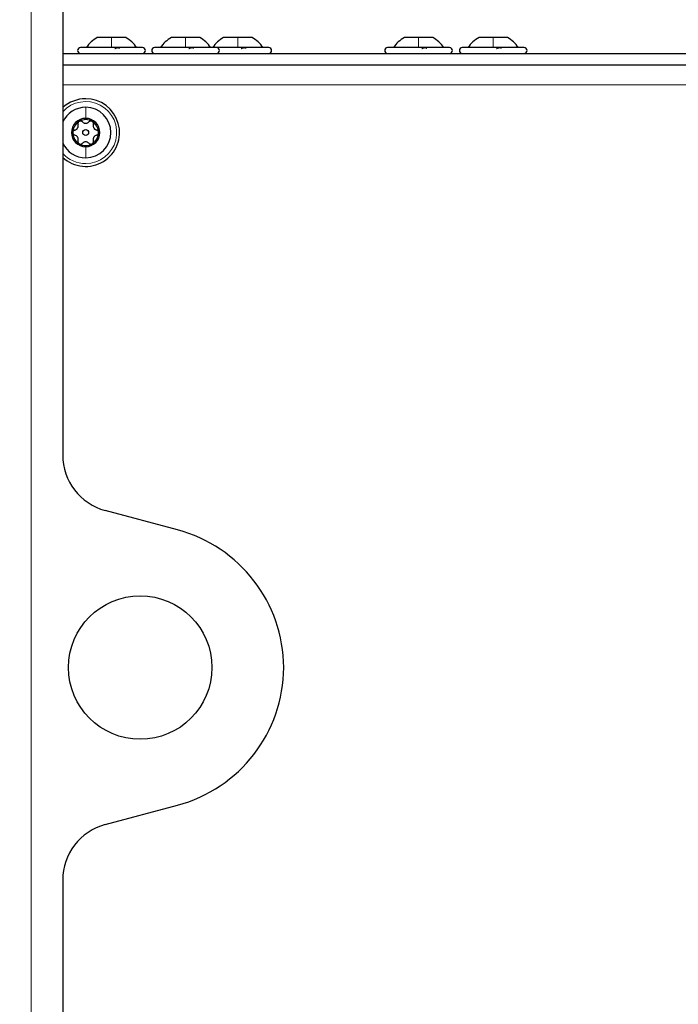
# Model space of a CAD drawing. Header units: millimetres. Extents: x 5 to 418, y 2 to 292.
# Tile 79 of 85: x 222 to 241, y 211 to 239. Entities that reach past the tile are written whole.
import ezdxf

# ---------------------------------------------------------------- set-up
doc = ezdxf.new("R2010")
doc.units = ezdxf.units.MM
doc.layers.add('SLD-0', color=7, linetype='Continuous')
doc.styles.add('SLDTEXTSTYLE0', font='TXT', dxfattribs={"width": 0.605})
doc.dimstyles.new('SLDDIMSTYLE0', dxfattribs={"dimtxt": 3.5, "dimasz": 3.302, "dimexe": 0, "dimexo": 0.0625, "dimgap": 0.875, "dimtad": 1, "dimlfac": 6, "dimrnd": 1e-09, "dimzin": 12, "dimdsep": 46, "dimtxsty": 'SLDTEXTSTYLE0', "dimsah": 1, "dimcen": 0.09, "dimadec": 0, "dimazin": 3, "dimtfac": 1, "dimtofl": 0, "dimtmove": 0, "dimatfit": 3, "dimfxl": 1, "dimfrac": 2, "dimtolj": 1, "dimtzin": 12, "dimarcsym": 0})

# ---------------------------------------------------------------- blocks, each defined once
blk = doc.blocks.new('_D_4')
at = {"layer": 'SLD-0', "color": 7}
for p, q in [((221.581, 247.966), (221.581, 258.966)), ((260.165, 236.066), (260.165, 258.966)), ((221.581, 257.966), (260.165, 257.966))]:
    blk.add_line(p, q, dxfattribs=at)
for points in [[(221.581, 257.966), (224.883, 257.458), (224.883, 258.474)], [(260.165, 257.966), (256.863, 258.474), (256.863, 257.458)]]:
    blk.add_solid(points, dxfattribs=at)
at = {"layer": 'SLD-0', "color": 7, "insert": (234.857, 262.478), "char_height": 3.5, "attachment_point": 1, "style": 'SLDTEXTSTYLE0'}
blk.add_mtext('231,5', dxfattribs=at)
blk = doc.blocks.new('_D_5')
at = {"layer": 'SLD-0', "color": 7}
for p, q in [((195.998, 216.3), (195.998, 268.966)), ((260.165, 236.066), (260.165, 268.966)), ((260.165, 267.966), (195.998, 267.966))]:
    blk.add_line(p, q, dxfattribs=at)
for centre, start, end in [((229.442, 270.652), 153.4349, 206.5651), ((226.72, 270.652), 333.4349, 26.5651)]:
    blk.add_arc(centre, 6.006, start, end, dxfattribs=at)
for points in [[(195.998, 267.966), (199.3, 267.458), (199.3, 268.474)], [(260.165, 267.966), (256.863, 268.474), (256.863, 267.458)]]:
    blk.add_solid(points, dxfattribs=at)
at = {"layer": 'SLD-0', "color": 7, "insert": (224.071, 272.478), "char_height": 3.5, "attachment_point": 1, "style": 'SLDTEXTSTYLE0'}
blk.add_mtext('385', dxfattribs=at)

msp = doc.modelspace()

# ---------------------------------------------------------------- linework, layer by layer
at = {"color": 7, "linetype": 'Continuous', "lineweight": 18}
for p, q in [((222.2479, 88.7996), (222.2479, 247.9662)), ((223.1646, 237.3829), (248.2312, 237.3829))]:
    msp.add_line(p, q, dxfattribs=at)
at = {"color": 7, "linetype": 'Continuous', "lineweight": 25}
for p, q in [((223.1646, 247.1329), (223.1646, 226.6367)), ((224.5812, 238.7579), (224.1687, 238.7579)), ((224.9937, 238.7579), (224.5812, 238.7579)), ((226.7312, 238.7579), (226.3187, 238.7579)), ((227.1437, 238.7579), (226.7312, 238.7579)), ((228.2479, 238.7579), (227.8354, 238.7579)), ((228.6604, 238.7579), (228.2479, 238.7579)), ((233.4979, 238.7579), (233.0854, 238.7579)), ((233.9104, 238.7579), (233.4979, 238.7579)), ((235.6646, 238.7579), (235.2521, 238.7579)), ((236.0771, 238.7579), (235.6646, 238.7579)), ((224.5812, 238.4662), (223.6812, 238.4662)), ((225.4812, 238.4662), (224.5812, 238.4662)), ((226.7312, 238.4662), (225.8312, 238.4662)), ((227.6312, 238.4662), (226.7312, 238.4662)), ((228.2479, 238.4662), (227.6312, 238.4662)), ((229.1479, 238.4662), (228.2479, 238.4662)), ((233.4979, 238.4662), (232.5979, 238.4662)), ((234.3979, 238.4662), (233.4979, 238.4662)), ((235.6646, 238.4662), (234.7646, 238.4662)), ((236.5646, 238.4662), (235.6646, 238.4662)), ((223.1646, 238.2996), (249.3146, 238.2996)), ((223.1646, 237.9662), (248.8979, 237.9662)), ((226.493, 224.4659), (224.3999, 225.0268)), ((224.3999, 215.9057), (226.493, 216.4665)), ((223.1646, 214.2958), (223.1646, 144.1367))]:
    msp.add_line(p, q, dxfattribs=at)
for centre, radius in [((223.8312, 235.9996), 0.0863), ((225.4146, 220.4662), 2.0833)]:
    msp.add_circle(centre, radius, dxfattribs=at)
for centre, radius, start, end in [((223.6812, 238.3829), 0.0833, 90, 270), ((225.4812, 238.3829), 0.0833, 270, 90), ((225.8312, 238.3829), 0.0833, 90, 270), ((227.6312, 238.3829), 0.0833, 270, 90), ((229.1479, 238.3829), 0.0833, 270, 90), ((232.5979, 238.3829), 0.0833, 90, 270), ((234.3979, 238.3829), 0.0833, 270, 90), ((234.7646, 238.3829), 0.0833, 90, 270), ((236.5646, 238.3829), 0.0833, 270, 90), ((223.8312, 235.9996), 0.9833, 90, 132.68491), ((223.8312, 235.9996), 0.9833, 227.31509, 90), ((223.8312, 235.9996), 0.7333, 90, 155.38002), ((223.8312, 235.9996), 0.7333, 270, 90), ((223.8312, 235.9996), 0.4125, 90, 270), ((223.8312, 235.9996), 0.375, 120, 180), ((223.8312, 235.9996), 0.375, 60, 120), ((223.8312, 235.9996), 0.4125, 270, 90), ((223.8312, 235.9996), 0.375, 360, 60), ((223.8312, 235.9996), 0.375, 180, 240), ((223.8312, 235.9996), 0.375, 300, 360), ((223.8312, 235.9996), 0.7333, 204.61998, 270), ((223.8312, 235.9996), 0.375, 240, 300), ((224.8312, 226.6367), 1.6667, 180, 255), ((225.4146, 220.4412), 4.1667, 0.34344, 75), ((225.4146, 220.4912), 4.1667, 285, 359.65656), ((224.8312, 214.2958), 1.6667, 105, 180)]:
    msp.add_arc(centre, radius, start, end, dxfattribs=at)
at = {"color": 7, "linetype": 'Continuous', "lineweight": 18}
for start, end in [(270, 137.79455), (222.20545, 270)]:
    msp.add_arc((223.8312, 235.9996), 0.9, start, end, dxfattribs=at)
at = {"color": 7, "linetype": 'Continuous', "lineweight": 25}
for points, knots in [([(224.1688, 238.7579), (224.1069, 238.7185), (223.9833, 238.6396), (223.893, 238.524), (223.8479, 238.4662)], [0, 0, 0, 0, 0.4999999, 1, 1, 1, 1]), ([(224.1687, 238.7579), (224.1069, 238.7185), (223.9833, 238.6396), (223.893, 238.524), (223.8479, 238.4662)], [0, 0, 0, 0, 0.4999999, 1, 1, 1, 1]), ([(225.3146, 238.4662), (225.2694, 238.524), (225.1792, 238.6396), (225.0556, 238.7185), (224.9937, 238.7579)], [0, 0, 0, 0, 0.5000001, 1, 1, 1, 1]), ([(225.3146, 238.4662), (225.2695, 238.524), (225.1792, 238.6396), (225.0556, 238.7185), (224.9937, 238.7579)], [0, 0, 0, 0, 0.5000001, 1, 1, 1, 1]), ([(224.6767, 238.4377), (224.6826, 238.4416), (224.6944, 238.4494), (224.7182, 238.4586), (224.7442, 238.4647), (224.7693, 238.467), (224.7899, 238.4648), (224.8028, 238.4587), (224.8078, 238.4494), (224.8047, 238.4416), (224.8031, 238.4377)], [0, 0, 0, 0, 0.1251933, 0.2494385, 0.3742794, 0.4990244, 0.6238686, 0.7493688, 0.8744304, 1, 1, 1, 1]), ([(226.8267, 238.4377), (226.8326, 238.4416), (226.8444, 238.4494), (226.8682, 238.4586), (226.8942, 238.4647), (226.9193, 238.467), (226.9399, 238.4648), (226.9528, 238.4587), (226.9578, 238.4494), (226.9547, 238.4416), (226.9531, 238.4377)], [0, 0, 0, 0, 0.1251933, 0.2494385, 0.3742794, 0.4990244, 0.6238686, 0.7493688, 0.8744304, 1, 1, 1, 1]), ([(228.3434, 238.4377), (228.3493, 238.4416), (228.3611, 238.4494), (228.3849, 238.4586), (228.4108, 238.4647), (228.436, 238.467), (228.4566, 238.4648), (228.4695, 238.4587), (228.4745, 238.4494), (228.4713, 238.4416), (228.4698, 238.4377)], [0, 0, 0, 0, 0.1251933, 0.2494385, 0.3742794, 0.4990244, 0.6238686, 0.7493688, 0.8744304, 1, 1, 1, 1]), ([(233.5934, 238.4377), (233.5993, 238.4416), (233.6111, 238.4494), (233.6349, 238.4586), (233.6608, 238.4647), (233.686, 238.467), (233.7066, 238.4648), (233.7195, 238.4587), (233.7245, 238.4494), (233.7213, 238.4416), (233.7198, 238.4377)], [0, 0, 0, 0, 0.1251933, 0.2494385, 0.3742794, 0.4990244, 0.6238686, 0.7493688, 0.8744304, 1, 1, 1, 1]), ([(235.76, 238.4377), (235.7659, 238.4416), (235.7777, 238.4494), (235.8016, 238.4586), (235.8275, 238.4647), (235.8527, 238.467), (235.8732, 238.4648), (235.8862, 238.4587), (235.8912, 238.4494), (235.888, 238.4416), (235.8864, 238.4377)], [0, 0, 0, 0, 0.1251933, 0.2494385, 0.3742794, 0.4990244, 0.6238686, 0.7493688, 0.8744304, 1, 1, 1, 1]), ([(223.5139, 236.0725), (223.53, 236.0781), (223.5542, 236.0866), (223.5813, 236.1113), (223.5981, 236.1339), (223.6094, 236.1598), (223.6174, 236.1958), (223.6126, 236.2211), (223.6094, 236.2379)], [0, 0, 0, 0, 0.24920104, 0.37433782, 0.49893155, 0.62400843, 0.74976002, 1, 1, 1, 1]), ([(223.6437, 236.3243), (223.6366, 236.3191), (223.6223, 236.3088), (223.6097, 236.2858), (223.6046, 236.2611), (223.6078, 236.2456), (223.6094, 236.2379)], [0, 0, 0, 0, 0.2498571, 0.4994664, 0.7490114, 1, 1, 1, 1]), ([(223.7358, 236.3108), (223.7299, 236.3161), (223.7181, 236.3266), (223.6942, 236.3345), (223.6679, 236.3351), (223.6518, 236.3279), (223.6437, 236.3243)], [0, 0, 0, 0, 0.2498071, 0.5000551, 0.7503094, 1, 1, 1, 1]), ([(223.7358, 236.3108), (223.7487, 236.2997), (223.768, 236.283), (223.803, 236.2719), (223.831, 236.2686), (223.8591, 236.2718), (223.8943, 236.2829), (223.9137, 236.2997), (223.9267, 236.3108)], [0, 0, 0, 0, 0.24916786, 0.37430311, 0.49890328, 0.62398745, 0.74974625, 1, 1, 1, 1]), ([(224.0187, 236.3243), (224.0107, 236.3279), (223.9945, 236.3351), (223.9683, 236.3345), (223.9445, 236.3266), (223.9326, 236.3161), (223.9267, 236.3108)], [0, 0, 0, 0, 0.250033, 0.4996315, 0.7492277, 1, 1, 1, 1]), ([(224.0531, 236.2379), (224.0547, 236.2456), (224.0578, 236.2611), (224.0528, 236.2857), (224.0402, 236.3088), (224.0259, 236.3191), (224.0187, 236.3243)], [0, 0, 0, 0, 0.2498147, 0.4999078, 0.7501201, 1, 1, 1, 1]), ([(224.0531, 236.2379), (224.0499, 236.2211), (224.0451, 236.196), (224.053, 236.1602), (224.0641, 236.1343), (224.081, 236.1115), (224.1081, 236.0866), (224.1324, 236.0782), (224.1485, 236.0725)], [0, 0, 0, 0, 0.24919948, 0.37433619, 0.49893021, 0.62400742, 0.74975934, 1, 1, 1, 1]), ([(223.5139, 236.0725), (223.5064, 236.07), (223.4915, 236.065), (223.4726, 236.0484), (223.459, 236.0259), (223.4571, 236.0083), (223.4562, 235.9996)], [0, 0, 0, 0, 0.2498519, 0.4999015, 0.7501147, 1, 1, 1, 1]), ([(223.4562, 235.9996), (223.4571, 235.9908), (223.459, 235.9732), (223.4726, 235.9508), (223.4914, 235.9341), (223.5064, 235.9291), (223.5139, 235.9266)], [0, 0, 0, 0, 0.2499907, 0.4996106, 0.7491271, 1, 1, 1, 1]), ([(223.6094, 235.7612), (223.6126, 235.778), (223.6174, 235.8031), (223.6095, 235.8389), (223.5984, 235.8649), (223.5815, 235.8876), (223.5543, 235.9125), (223.5301, 235.9209), (223.5139, 235.9266)], [0, 0, 0, 0, 0.2491995, 0.3743362, 0.4989302, 0.6240074, 0.7497593, 1, 1, 1, 1]), ([(224.1485, 235.9266), (224.1325, 235.921), (224.1083, 235.9126), (224.0812, 235.8879), (224.0643, 235.8652), (224.0531, 235.8393), (224.0451, 235.8033), (224.0499, 235.778), (224.0531, 235.7612)], [0, 0, 0, 0, 0.249201, 0.3743378, 0.4989316, 0.6240084, 0.74976, 1, 1, 1, 1]), ([(224.2062, 235.9996), (224.2053, 236.0083), (224.2035, 236.0259), (224.1899, 236.0483), (224.1711, 236.065), (224.1561, 236.07), (224.1485, 236.0725)], [0, 0, 0, 0, 0.2499907, 0.4996106, 0.7491271, 1, 1, 1, 1]), ([(224.1485, 235.9266), (224.156, 235.9291), (224.171, 235.9341), (224.1898, 235.9507), (224.2035, 235.9732), (224.2053, 235.9908), (224.2062, 235.9996)], [0, 0, 0, 0, 0.2498519, 0.4999015, 0.7501147, 1, 1, 1, 1]), ([(223.6094, 235.7612), (223.6078, 235.7535), (223.6046, 235.738), (223.6097, 235.7134), (223.6223, 235.6903), (223.6366, 235.68), (223.6437, 235.6748)], [0, 0, 0, 0, 0.2498147, 0.4999078, 0.7501201, 1, 1, 1, 1]), ([(223.6437, 235.6748), (223.6518, 235.6712), (223.6679, 235.664), (223.6942, 235.6646), (223.718, 235.6725), (223.7299, 235.683), (223.7358, 235.6883)], [0, 0, 0, 0, 0.250033, 0.4996315, 0.7492277, 1, 1, 1, 1]), ([(223.9267, 235.6883), (223.9138, 235.6994), (223.8944, 235.7161), (223.8595, 235.7272), (223.8315, 235.7305), (223.8034, 235.7273), (223.7682, 235.7162), (223.7487, 235.6994), (223.7358, 235.6883)], [0, 0, 0, 0, 0.24916786, 0.37430311, 0.49890328, 0.62398745, 0.74974625, 1, 1, 1, 1]), ([(223.9267, 235.6883), (223.9326, 235.683), (223.9444, 235.6726), (223.9683, 235.6646), (223.9945, 235.664), (224.0107, 235.6712), (224.0187, 235.6748)], [0, 0, 0, 0, 0.2498071, 0.5000551, 0.7503094, 1, 1, 1, 1]), ([(224.0187, 235.6748), (224.0259, 235.68), (224.0402, 235.6903), (224.0528, 235.7134), (224.0578, 235.738), (224.0547, 235.7535), (224.0531, 235.7612)], [0, 0, 0, 0, 0.24985708, 0.49946639, 0.74901135, 1, 1, 1, 1])]:
    msp.add_open_spline(points, degree=3, knots=knots, dxfattribs=at)
for points in [[(224.1687, 238.7579), (224.1069, 238.7185), (223.9833, 238.6396), (223.893, 238.524), (223.8479, 238.4662)], [(225.3146, 238.4662), (225.2695, 238.524), (225.1792, 238.6396), (225.0556, 238.7185), (224.9937, 238.7579)], [(226.3187, 238.7579), (226.2569, 238.7185), (226.1333, 238.6396), (226.043, 238.524), (225.9979, 238.4662)], [(227.4646, 238.4662), (227.4195, 238.524), (227.3292, 238.6396), (227.2056, 238.7185), (227.1437, 238.7579)], [(227.8354, 238.7579), (227.7736, 238.7185), (227.6499, 238.6396), (227.5597, 238.524), (227.5146, 238.4662)], [(228.9812, 238.4662), (228.9361, 238.524), (228.8459, 238.6396), (228.7222, 238.7185), (228.6604, 238.7579)], [(233.0854, 238.7579), (233.0236, 238.7185), (232.8999, 238.6396), (232.8097, 238.524), (232.7646, 238.4662)], [(234.2312, 238.4662), (234.1861, 238.524), (234.0959, 238.6396), (233.9722, 238.7185), (233.9104, 238.7579)], [(235.2521, 238.7579), (235.1902, 238.7185), (235.0666, 238.6396), (234.9764, 238.524), (234.9312, 238.4662)], [(236.3979, 238.4662), (236.3528, 238.524), (236.2626, 238.6396), (236.1389, 238.7185), (236.0771, 238.7579)]]:
    msp.add_open_spline(points, degree=3, dxfattribs=at)
at = {"color": 7, "linetype": 'Continuous', "lineweight": 18}
for points in [[(224.5812, 238.4662), (224.5812, 238.524), (224.5812, 238.6396), (224.5812, 238.7185), (224.5812, 238.7579)], [(226.7312, 238.4662), (226.7312, 238.524), (226.7312, 238.6396), (226.7312, 238.7185), (226.7312, 238.7579)], [(228.2479, 238.4662), (228.2479, 238.524), (228.2479, 238.6396), (228.2479, 238.7185), (228.2479, 238.7579)], [(233.4979, 238.4662), (233.4979, 238.524), (233.4979, 238.6396), (233.4979, 238.7185), (233.4979, 238.7579)], [(235.6646, 238.4662), (235.6646, 238.524), (235.6646, 238.6396), (235.6646, 238.7185), (235.6646, 238.7579)], [(223.8312, 236.7329), (223.8312, 236.6878), (223.8312, 236.5975), (223.8312, 236.4739), (223.8312, 236.4121)], [(223.8312, 235.2662), (223.8312, 235.3113), (223.8312, 235.4016), (223.8312, 235.5252), (223.8312, 235.5871)]]:
    msp.add_open_spline(points, degree=3, dxfattribs=at)

# ---------------------------------------------------------------- dimensions: what is measured, and where the dimension line sits
at = {"layer": 'SLD-0', "color": 7}
dim = msp.add_linear_dim(base=(195.9979, 267.9662), p1=(260.1646, 236.0662), p2=(195.9979, 216.2996), text='(<>)', dimstyle='SLDDIMSTYLE0', dxfattribs=at)
dim.commit()
dim.dimension.update_dxf_attribs({"geometry": '_D_5', "text_midpoint": (228.0812, 267.9662), "dimtype": 160})
dim = msp.add_linear_dim(base=(260.1646, 257.9662), p1=(221.5812, 247.9662), p2=(260.1646, 236.0662), dimstyle='SLDDIMSTYLE0', dxfattribs=at)
dim.commit()
dim.dimension.update_dxf_attribs({"geometry": '_D_4', "text_midpoint": (240.8729, 257.9662), "dimtype": 160})

doc.saveas('drawing.dxf')
